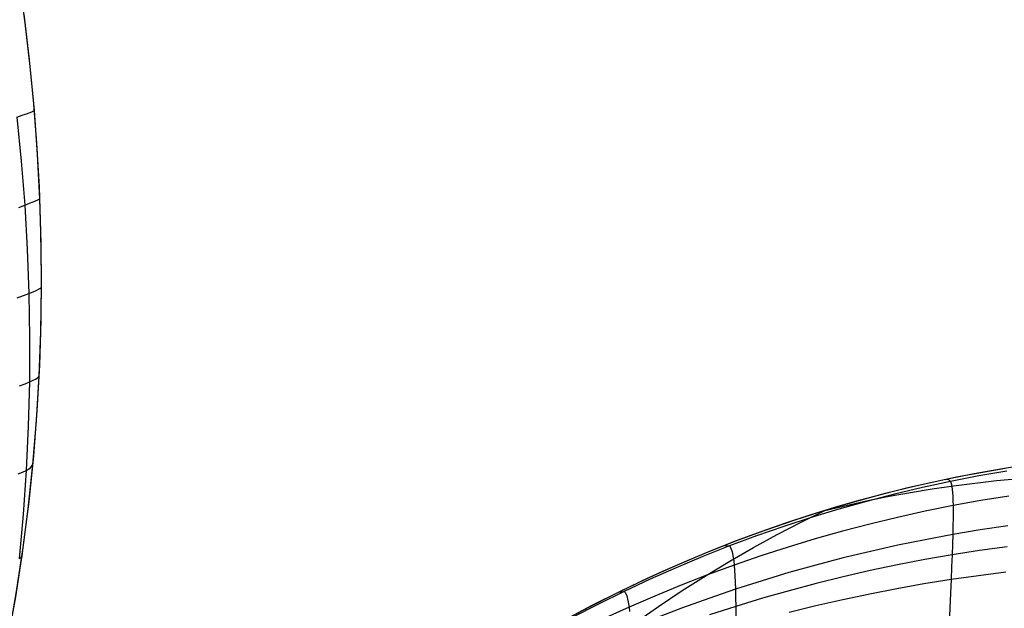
# Model space of a CAD drawing. Header units: millimetres. Extents: x -58 to 58, y -58 to 57.
# Tile 4 of 40: x -34 to -16, y -34 to -23. Entities that reach past the tile are written whole.
import ezdxf

# ---------------------------------------------------------------- set-up
doc = ezdxf.new("R2010")
doc.units = ezdxf.units.MM
doc.header["$MEASUREMENT"] = 0
doc.layers.add('Predefinito', color=5, linetype='Continuous')

msp = doc.modelspace()

# ---------------------------------------------------------------- linework, layer by layer
at = {"layer": 'Predefinito', "extrusion": (0.459919, 0.537098, 0.707107)}
for points in [[(1.162, 248.945), (1.653, 247.127), (2.194, 245.332), (2.788, 243.56), (3.434, 241.812), (4.134, 240.088), (4.889, 238.388), (5.701, 236.714), (6.572, 235.066), (7.029, 234.252), (7.502, 233.445), (7.991, 232.645), (8.495, 231.852), (9.016, 231.066), (9.552, 230.288), (10.103, 229.521), (10.668, 228.765), (11.246, 228.022), (11.838, 227.292), (12.443, 226.574), (13.061, 225.869), (13.694, 225.177), (14.34, 224.498), (15.001, 223.831), (15.676, 223.178), (16.365, 222.538), (17.069, 221.911), (17.788, 221.298), (18.521, 220.7), (19.267, 220.12), (20.027, 219.562), (20.803, 219.027), (21.595, 218.519), (21.998, 218.276), (22.406, 218.04), (22.818, 217.812), (23.236, 217.593), (23.66, 217.382), (24.09, 217.18), (24.524, 216.988), (24.962, 216.808), (25.403, 216.638), (25.847, 216.481), (26.294, 216.335), (26.745, 216.202), (27.199, 216.082), (27.656, 215.974), (28.117, 215.879), (28.581, 215.797), (29.05, 215.729), (29.522, 215.675), (29.995, 215.635), (30.469, 215.609), (30.941, 215.598), (31.412, 215.6), (31.882, 215.616), (32.351, 215.646), (32.819, 215.688), (33.286, 215.743), (33.751, 215.812), (34.216, 215.892), (34.679, 215.985), (35.142, 216.091), (35.602, 216.207), (36.058, 216.335), (36.51, 216.473), (36.958, 216.62), (37.401, 216.777), (37.841, 216.942), (38.276, 217.116), (38.708, 217.299), (39.136, 217.489), (39.561, 217.687), (40.401, 218.105), (41.228, 218.549), (42.045, 219.02), (42.85, 219.514)], [(-47.998, 208.397), (-46.975, 207.755), (-45.938, 207.144), (-44.885, 206.566), (-43.815, 206.024), (-43.274, 205.767), (-42.728, 205.52), (-42.177, 205.283), (-41.621, 205.056), (-41.06, 204.841), (-40.493, 204.638), (-39.921, 204.447), (-39.343, 204.268), (-38.759, 204.103), (-38.172, 203.952), (-37.584, 203.816), (-36.994, 203.696), (-36.402, 203.593), (-35.808, 203.505), (-35.212, 203.434), (-34.614, 203.381), (-34.014, 203.344), (-33.412, 203.325), (-32.808, 203.324), (-32.201, 203.342), (-31.595, 203.378), (-30.992, 203.433), (-30.393, 203.507), (-29.799, 203.598), (-29.209, 203.708), (-28.623, 203.835), (-28.042, 203.98), (-27.464, 204.142), (-26.891, 204.322), (-26.321, 204.517), (-25.755, 204.729), (-25.194, 204.958), (-24.638, 205.201), (-24.09, 205.457), (-23.551, 205.726), (-23.02, 206.007), (-22.496, 206.3), (-21.979, 206.603), (-21.469, 206.918), (-20.965, 207.242), (-20.468, 207.576), (-19.976, 207.919), (-19.009, 208.632), (-18.064, 209.376), (-17.136, 210.149), (-16.229, 210.943), (-15.342, 211.756), (-14.476, 212.585), (-13.633, 213.434), (-12.814, 214.303), (-12.021, 215.194), (-11.255, 216.108), (-10.517, 217.045), (-9.808, 218.007), (-9.129, 218.993), (-8.479, 220.005), (-7.86, 221.041), (-7.272, 222.101), (-6.719, 223.177), (-6.202, 224.265), (-5.72, 225.364), (-5.271, 226.476), (-4.854, 227.598), (-4.468, 228.732), (-4.11, 229.875), (-3.781, 231.029), (-3.48, 232.192), (-3.204, 233.364), (-2.954, 234.545), (-2.728, 235.732), (-2.526, 236.923), (-2.347, 238.116), (-2.19, 239.311), (-1.936, 241.706), (-1.756, 244.108), (-1.645, 246.516), (-1.594, 248.929)]]:
    msp.add_lwpolyline(points, dxfattribs=at)
at = {"layer": 'Predefinito'}
for points in [[(-36.323, -40.631), (-36.007, -39.767), (-35.717, -38.903), (-35.451, -38.039), (-35.21, -37.178), (-34.992, -36.317), (-34.797, -35.459), (-34.625, -34.603), (-34.475, -33.75), (-34.347, -32.901), (-34.24, -32.054), (-34.154, -31.212), (-34.089, -30.373), (-34.043, -29.539), (-34.017, -28.71), (-34.009, -27.886), (-34.02, -27.067), (-34.048, -26.253), (-34.094, -25.446), (-34.157, -24.645), (-34.235, -23.85), (-34.329, -23.062)], [(-16.229, -31.442), (-17.125, -31.606), (-17.575, -31.7), (-18.025, -31.803), (-18.475, -31.915), (-18.926, -32.036), (-19.378, -32.166), (-19.83, -32.305), (-20.283, -32.454), (-20.735, -32.612), (-21.188, -32.78), (-21.641, -32.958), (-22.094, -33.146), (-22.547, -33.344), (-23, -33.553), (-23.453, -33.772), (-23.905, -34.001), (-24.358, -34.24)]]:
    msp.add_lwpolyline(points, dxfattribs=at)
at = {"layer": 'Predefinito', "extrusion": (1, 0, 0)}
for points in [[(-27.067, 285.772), (-27.067, 60.003)], [(-32.305, 280.522), (-32.305, 59.998)]]:
    msp.add_lwpolyline(points, dxfattribs=at)
at = {"layer": 'Predefinito'}
for points in [[(-36.323, -40.631, 60.007), (-36.146, -40.154, 60.01), (-35.875, -39.38, 60.012), (-35.621, -38.6, 60.012), (-35.386, -37.814, 60.011), (-35.169, -37.023, 60.009), (-34.97, -36.227, 60.007), (-34.79, -35.426, 60.006), (-34.628, -34.622, 60.005), (-34.485, -33.813, 60.004), (-34.361, -33.002, 60.004), (-34.256, -32.188, 60.004), (-34.169, -31.373, 60.004), (-34.102, -30.556, 60.004), (-34.052, -29.739, 60.004), (-34.022, -28.921, 60.003), (-34.01, -28.103, 60.003), (-34.015, -27.286, 60.003), (-34.039, -26.469, 60.002), (-34.081, -25.654, 60.002), (-34.14, -24.841, 60.002), (-34.216, -24.03, 60.002), (-34.309, -23.222, 60.002), (-34.419, -22.416, 60.002)], [(-34.464, -24.967, 51.397), (-34.365, -24.93, 52.492), (-34.289, -24.901, 53.583), (-34.191, -24.864, 55.749), (-34.14, -24.841, 60.002)], [(-34.464, -24.967, 51.397), (-34.383, -25.776, 51.441), (-34.32, -26.587, 51.487), (-34.272, -27.4, 51.537), (-34.242, -28.214, 51.591), (-34.228, -29.03, 51.647), (-34.232, -29.846, 51.707), (-34.253, -30.663, 51.769), (-34.293, -31.479, 51.833), (-34.349, -32.294, 51.902), (-34.423, -33.106, 51.975)], [(-34.43, -26.629, 50.401), (-34.32, -26.587, 51.487), (-34.232, -26.553, 52.571), (-34.164, -26.527, 53.65), (-34.08, -26.492, 55.794), (-34.039, -26.469, 60.002)], [(-34.46, -28.298, 49.44), (-34.339, -28.252, 50.517), (-34.242, -28.214, 51.591), (-34.166, -28.183, 52.661), (-34.108, -28.159, 53.727), (-34.039, -28.127, 55.845), (-34.01, -28.103, 60.003)], [(-34.417, -29.921, 49.585), (-34.314, -29.88, 50.647), (-34.232, -29.846, 51.707), (-34.123, -29.796, 53.814), (-34.07, -29.766, 55.902), (-34.052, -29.739, 60.004)], [(-5.443, -31.56, 60), (-6.971, -31.357, 60), (-7.974, -31.249, 60), (-8.986, -31.164, 60), (-10.01, -31.105, 59.999), (-11.042, -31.074, 59.999), (-12.082, -31.075, 59.999), (-13.127, -31.11, 59.999), (-13.651, -31.142, 59.999), (-14.176, -31.183, 59.999), (-14.701, -31.235, 59.999), (-15.226, -31.296, 59.999), (-15.751, -31.367, 59.999), (-16.276, -31.449, 59.999), (-16.8, -31.542, 59.998), (-17.322, -31.646, 59.998), (-17.884, -31.77, 59.998), (-18.444, -31.907, 59.998), (-19.001, -32.057, 59.999), (-19.555, -32.219, 59.999)], [(-34.442, -31.545, 49.743), (-34.358, -31.509, 50.79), (-34.293, -31.479, 51.833), (-34.21, -31.434, 53.908), (-34.169, -31.373, 60.004)], [(-16.194, -31.491, 54.989), (-16.715, -31.582, 55.003), (-17.235, -31.683, 55.018), (-17.753, -31.794, 55.034), (-18.269, -31.917, 55.051), (-18.784, -32.05, 55.069), (-19.295, -32.193, 55.087), (-19.804, -32.348, 55.107), (-20.31, -32.512, 55.127), (-20.813, -32.687, 55.148), (-21.311, -32.873, 55.17), (-21.805, -33.068, 55.193), (-22.295, -33.273, 55.217), (-22.78, -33.487, 55.241), (-23.26, -33.711, 55.267), (-23.734, -33.943, 55.293), (-24.204, -34.185, 55.32)], [(-19.555, -32.219, 59.999), (-19.158, -32.124, 59.999), (-18.762, -32.036, 60), (-18.366, -31.956, 60.001), (-17.971, -31.884, 60.002), (-17.575, -31.819, 60.002), (-17.18, -31.761, 60.003), (-16.389, -31.667, 60.005), (-15.599, -31.6, 60.007)], [(-17.322, -31.646, 59.999), (-17.276, -31.642, 57.547), (-17.235, -31.683, 55.018), (-17.217, -31.737, 53.732), (-17.203, -31.824, 52.436), (-17.193, -31.952, 51.131), (-17.19, -32.034, 50.477), (-17.188, -32.129, 49.822), (-17.187, -32.238, 49.166), (-17.188, -32.363, 48.511), (-17.19, -32.504, 47.855), (-17.194, -32.663, 47.201), (-17.199, -32.84, 46.548), (-17.206, -33.038, 45.896), (-17.214, -33.255, 45.25), (-17.224, -33.492, 44.612), (-17.235, -33.746, 43.983), (-17.248, -34.018, 43.363), (-17.262, -34.307, 42.752)], [(-16.16, -31.953, 49.756), (-16.674, -32.036, 49.788), (-17.188, -32.129, 49.822), (-17.7, -32.232, 49.858), (-18.211, -32.345, 49.895), (-18.721, -32.468, 49.934), (-19.228, -32.6, 49.975), (-19.732, -32.742, 50.018), (-20.234, -32.894, 50.062), (-20.733, -33.056, 50.108), (-21.228, -33.227, 50.156), (-21.719, -33.408, 50.206), (-22.207, -33.597, 50.257), (-22.69, -33.796, 50.31), (-23.168, -34.003, 50.365), (-23.643, -34.218, 50.421)], [(-19.555, -32.219, 59.999), (-20.109, -32.396, 59.998), (-20.659, -32.585, 59.998), (-21.204, -32.786, 59.998), (-21.745, -33, 59.998), (-22.28, -33.226, 59.998), (-22.809, -33.463, 59.998), (-23.332, -33.711, 59.998), (-23.851, -33.972, 59.998), (-24.359, -34.24, 59.998)], [(-23.065, -34.295, 60.016), (-22.626, -33.989, 60.014), (-22.186, -33.696, 60.011), (-21.747, -33.418, 60.009), (-21.308, -33.152, 60.007), (-20.87, -32.9, 60.005), (-20.431, -32.661, 60.003), (-19.993, -32.434, 60.001), (-19.555, -32.219, 59.999)], [(-16.175, -32.503, 47.116), (-16.685, -32.578, 47.157), (-17.194, -32.663, 47.201), (-17.702, -32.757, 47.247), (-18.209, -32.86, 47.295), (-18.714, -32.972, 47.345), (-19.217, -33.094, 47.397), (-19.718, -33.225, 47.452), (-20.216, -33.365, 47.508), (-20.712, -33.514, 47.567), (-21.204, -33.672, 47.628), (-21.693, -33.839, 47.692), (-22.178, -34.014, 47.757), (-22.659, -34.198, 47.824)], [(-21.414, -32.867, 59.998), (-21.311, -32.873, 55.17), (-21.287, -32.912, 53.928), (-21.265, -32.98, 52.676), (-21.245, -33.083, 51.418), (-21.236, -33.149, 50.788), (-21.228, -33.227, 50.156), (-21.221, -33.318, 49.524), (-21.214, -33.421, 48.892), (-21.209, -33.539, 48.26), (-21.204, -33.672, 47.628), (-21.2, -33.821, 46.998), (-21.198, -33.988, 46.368), (-21.196, -34.172, 45.743)], [(-34.423, -33.106, 51.975), (-34.369, -33.066, 54.014), (-34.361, -33.002, 60.004)], [(-16.192, -32.889, 45.802), (-16.699, -32.959, 45.848), (-17.206, -33.038, 45.896), (-17.711, -33.125, 45.947), (-18.215, -33.222, 46), (-18.718, -33.328, 46.055), (-19.219, -33.442, 46.113), (-19.717, -33.565, 46.173), (-20.213, -33.697, 46.236), (-20.707, -33.838, 46.301), (-21.198, -33.988, 46.368), (-21.685, -34.145, 46.438)], [(-16.216, -33.356, 44.509), (-17.224, -33.492, 44.612), (-17.726, -33.572, 44.667), (-18.228, -33.661, 44.724), (-18.727, -33.759, 44.784), (-19.225, -33.865, 44.847), (-19.721, -33.979, 44.913), (-20.215, -34.102, 44.98)], [(-23.362, -33.726, 59.998), (-23.26, -33.711, 55.267), (-23.234, -33.74, 54.052), (-23.21, -33.794, 52.828), (-23.188, -33.879, 51.599), (-23.168, -34.003, 50.365), (-23.159, -34.081, 49.747)]]:
    msp.add_polyline3d(points, dxfattribs=at)

doc.saveas('drawing.dxf')
